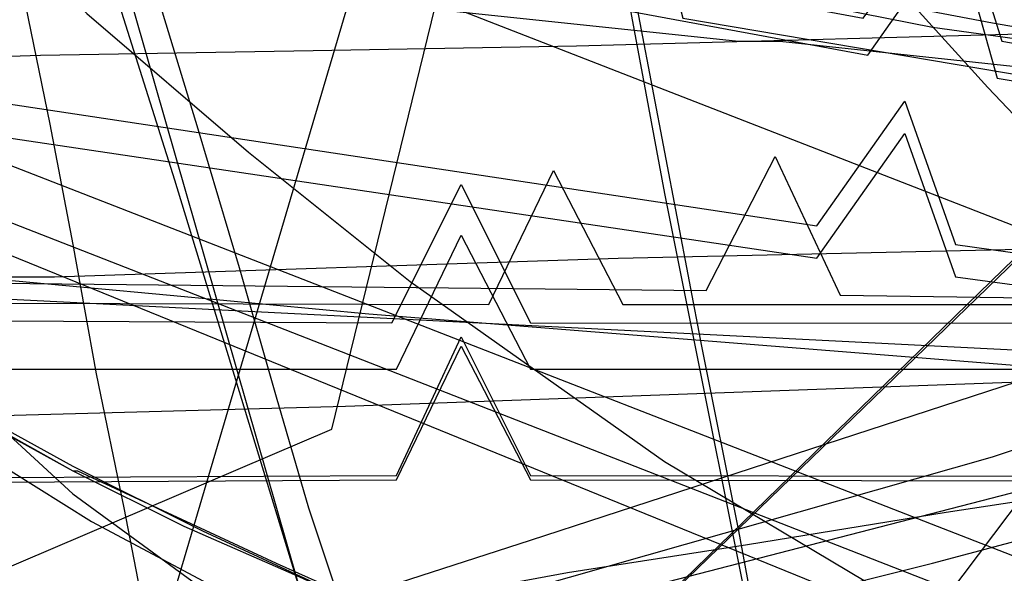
# Model space of a CAD drawing. Header units: millimetres. Extents: x 0 to 1231, y -1 to 564.
# Tile 107 of 163: x 30 to 51, y 10 to 22. Entities that reach past the tile are written whole.
import ezdxf

# ---------------------------------------------------------------- set-up
doc = ezdxf.new("R2010")
doc.units = ezdxf.units.MM
doc.layers.add('1', color=7, linetype='Continuous')

# ---------------------------------------------------------------- blocks, each defined once
blk = doc.blocks.new('PART016')
at = {"layer": '1'}
blk.add_lwpolyline([(15.3, 20.9), (30.9, 12.3), (33.3, 11.1), (35.8, 10), (38.2, 8.9), (39, 8.5), (40.7, 7.9), (43.2, 6.9), (45.7, 6), (47.5, 5.4), (48.3, 5.2), (50.9, 4.4), (53.5, 3.7), (56.1, 3.1), (57.2, 2.8), (58.7, 2.5), (61.3, 2), (64, 1.5), (66.6, 1.1)], dxfattribs=at)
blk = doc.blocks.new('PART022')
at = {"layer": '1'}
blk.add_lwpolyline([(35.1, 269.8), (0, 31), (48, 22.1), (50, 24.8), (51, 21.6), (163.5, 1.6), (165.5, 4.2), (166.5, 1.1), (172.2, 0), (189.9, 36.2), (272.9, 22.5), (274.8, 25.2), (275.8, 22), (292, 19.6), (328.6, 15.1), (377.1, 10.1)], dxfattribs=at)
blk = doc.blocks.new('PART041')
at = {"layer": '1'}
blk.add_lwpolyline([(49.2, 22.3), (50.8, 22), (52.5, 21.7), (53.6, 21.6), (54.2, 21.5), (55.9, 21.3), (58.7, 21.1), (61.5, 20.8), (64.3, 20.7), (66.5, 20.5)], dxfattribs=at)
blk = doc.blocks.new('PART046')
at = {"layer": '1'}
blk.add_lwpolyline([(0, 25.8), (25.9, 0), (33.9, 0), (59.2, 24.6), (59.2, 152.2), (45.6, 154.3), (32.8, 155.9), (30.9, 153.2), (29.8, 156.3), (15.9, 157.6), (0, 158.7)], close=True, dxfattribs=at)
blk = doc.blocks.new('PART048')
at = {"layer": '1'}
blk.add_lwpolyline([(15.3, 21), (30.9, 12.4), (33.7, 11), (36.5, 9.7), (39.1, 8.6), (39.4, 8.5), (42.2, 7.3), (45.2, 6.3), (46.6, 5.8), (48.1, 5.3), (49.6, 4.9), (51.1, 4.4), (52.6, 4), (55.6, 3.3), (57.2, 2.9), (58.6, 2.6), (61.7, 2), (64.7, 1.4), (66.2, 1.2)], dxfattribs=at)
blk = doc.blocks.new('PART055')
at = {"layer": '1'}
blk.add_lwpolyline([(15.4, 21), (30.9, 12.3), (31, 12.3), (35.3, 10.3), (38.2, 9), (39.1, 8.6), (39.7, 8.3), (41.2, 7.7), (42.7, 7.2), (44.2, 6.6), (47.2, 5.6), (48.8, 5.1), (50.3, 4.7), (51.9, 4.2), (55, 3.4), (57.3, 2.9), (58.1, 2.7), (61.3, 2), (62.8, 1.7), (64.4, 1.5), (66, 1.2)], dxfattribs=at)
blk = doc.blocks.new('PART067')
at = {"layer": '1'}
blk.add_lwpolyline([(0.5, 290.7), (0.4, 247.4), (3.4, 245.9), (0.4, 244.4), (0, 12), (37.9, 12.2), (39.3, 15.2), (40.8, 12.2), (343.9, 11.8), (345.4, 14.7), (346.9, 11.7), (409.4, 10.5)], dxfattribs=at)
blk = doc.blocks.new('PART070')
at = {"layer": '1'}
blk.add_lwpolyline([(358.5, 219.1), (344.4, 219.7), (328.9, 221), (295.4, 224.5), (291.5, 254), (283, 254.7), (281.3, 251.9), (280, 254.9), (40.9, 273.7), (39.2, 270.9), (37.9, 273.7), (0, 273.1), (0.4, 234.3), (3.3, 232.9), (0.4, 231.4), (2, 16), (39.9, 15.9), (41.3, 18.8), (42.8, 15.9), (359.2, 15.8)], dxfattribs=at)
blk = doc.blocks.new('PART078')
at = {"layer": '1'}
blk.add_lwpolyline([(35, 198.6), (0, 34.7), (41.2, 22.8), (43.3, 25.2), (44.1, 22.1), (157.7, 2.9), (159.6, 5.6), (160.6, 2.4), (167.7, 1.2), (177.8, 34), (221.5, 26.5), (263.7, 19.5)], dxfattribs=at)
blk = doc.blocks.new('PART082')
at = {"layer": '1'}
blk.add_lwpolyline([(0.1, 262.5), (0, 218.1), (2.9, 216.6), (0, 215.1), (0, 15.7), (37.8, 15.5), (39.3, 18.5), (40.8, 15.5), (342.5, 15.4), (344, 18.4), (345.4, 15.3), (357.7, 14.9)], dxfattribs=at)
blk = doc.blocks.new('PART083')
at = {"layer": '1'}
blk.add_lwpolyline([(0, 274.8), (0, 235.9), (2.9, 234.4), (0, 232.9), (0, 35.5), (2.9, 34.1), (0, 32.6), (0, 14.5), (37.9, 14.5), (39.3, 17.4), (40.8, 14.5), (342.8, 14.4), (344.4, 17.3), (345.8, 14.3), (378.6, 12.3)], dxfattribs=at)
blk = doc.blocks.new('PART084')
at = {"layer": '1'}
blk.add_lwpolyline([(0.5, 278.1), (0.4, 234.7), (3.4, 233.2), (0.4, 231.8), (0, 11.9), (37.9, 12.1), (39.3, 15), (40.8, 12.1), (343.9, 11.6), (345.4, 14.6), (346.9, 11.6), (409.4, 10.3)], dxfattribs=at)
blk = doc.blocks.new('PART085')
at = {"layer": '1'}
blk.add_lwpolyline([(0, 249.5), (6.7, 16.6), (44.6, 16.2), (46.1, 19.1), (47.5, 16.1), (105.2, 15.3), (133.8, 15.5), (162.4, 16), (177.9, 16.6), (197.4, 17.3), (212.5, 17.9), (216.9, 18.1), (236.3, 18.9)], dxfattribs=at)
blk = doc.blocks.new('PART100')
at = {"layer": '1'}
blk.add_lwpolyline([(269.2, 206.7), (204.2, 206.3), (171.4, 206.6), (169.9, 203.6), (168.5, 206.7), (146.8, 208), (113.4, 210.7), (94.9, 212.5), (77.9, 214.6), (76, 211.9), (75, 215), (52, 218.8), (27.8, 223.3), (0, 24.7), (47, 17.6), (48.9, 20.3), (50, 17.2), (163, 1.3), (164.9, 4), (165.9, 0.8), (171.9, 0), (188.3, 36.7), (249.7, 27.8)], dxfattribs=at)
blk = doc.blocks.new('PART103')
at = {"layer": '1'}
blk.add_lwpolyline([(0, 25.8), (25.9, 0), (33.9, 0), (59.2, 24.5), (59.2, 152.1), (45.6, 154.2), (32.7, 155.9), (30.9, 153.2), (29.8, 156.2), (15.9, 157.5), (0, 158.7)], close=True, dxfattribs=at)
blk = doc.blocks.new('PART104')
at = {"layer": '1'}
blk.add_lwpolyline([(34.1, 262.4), (0, 30.2), (48.1, 21.3), (50, 24), (50.9, 20.8), (163.6, 1.5), (165.5, 4.1), (166.4, 1), (172.2, 0), (189.9, 36.1), (273, 23.1), (274.9, 25.8), (275.9, 22.7), (291.8, 20.4), (328.2, 16.2), (376.6, 11.7)], dxfattribs=at)
blk = doc.blocks.new('PART105')
at = {"layer": '1'}
blk.add_lwpolyline([(268.2, 199.4), (203.2, 199), (170.5, 199.2), (168.9, 196.3), (167.5, 199.4), (145.8, 200.7), (112.4, 203.4), (93.9, 205.2), (76.9, 207.3), (75, 204.6), (74, 207.7), (51.1, 211.5), (26.8, 215.9), (0, 23.9), (47, 16.9), (48.9, 19.6), (50, 16.5), (163, 1.2), (164.8, 3.9), (165.9, 0.8), (171.9, 0), (188.2, 36.7), (249.6, 29)], dxfattribs=at)
blk = doc.blocks.new('PART108')
at = {"layer": '1'}
blk.add_lwpolyline([(29.6, 30.5), (30.9, 29.7), (32.2, 29), (33.4, 28.3), (33.5, 28.2), (34.8, 27.5), (38.8, 25.5), (39.1, 25.3), (40.2, 24.8), (41.6, 24.2), (42.9, 23.6), (45, 22.9), (45.1, 22.9), (46.5, 22.5), (49.5, 21.9), (51.7, 21.6), (53.9, 21.4), (54.1, 21.3), (56.2, 21.2), (58.6, 21), (59.9, 20.9), (63.7, 20.7), (67.4, 20.4)], dxfattribs=at)
blk = doc.blocks.new('PART120')
at = {"layer": '1'}
blk.add_lwpolyline([(7.6, 97.7), (8.4, 94.6), (9.8, 89.5), (10.9, 85.4), (14.5, 68.9), (15.4, 63.7), (16.3, 54.8), (16.1, 44.3), (18.9, 42.5), (15.7, 41.4), (9.8, 14.3), (42.6, 0), (59.7, 22.7), (58.2, 25.6), (61.4, 25), (98.7, 73.7), (90.9, 87.2), (83.9, 99)], dxfattribs=at)
blk = doc.blocks.new('PART127')
at = {"layer": '1'}
blk.add_lwpolyline([(18, 102.6), (17.3, 90.4), (16.1, 77.3), (13.1, 57.4), (11.1, 46.4), (9.2, 36.9), (11.8, 34.9), (8.5, 34.1), (4.8, 19.8), (0, 1.6), (5.6, 0), (36.5, 13.2), (39.9, 27.1), (43.2, 41.5), (40.7, 43.5), (43.8, 44.4), (45.9, 55.5), (47.5, 66.2), (48.9, 76.8), (50.1, 92.1), (50.7, 107.4)], dxfattribs=at)
blk = doc.blocks.new('PART129')
at = {"layer": '1'}
blk.add_lwpolyline([(14.7, 97.7), (14.2, 83), (12.7, 64.9), (10.4, 47.1), (8, 35), (10.6, 33), (7.4, 32.2), (3.9, 18.1), (0, 1.8), (5.7, 0), (31.3, 3.6), (37, 22.9), (41.9, 39.8), (39.4, 42), (42.6, 42.7), (46.4, 58), (47.3, 62.7), (47.7, 65.4), (48.1, 68), (48.5, 70.7), (48.8, 73.3), (49.1, 75.4), (50, 88.4), (50.5, 101.5)], dxfattribs=at)
blk = doc.blocks.new('PART130')
at = {"layer": '1'}
blk.add_lwpolyline([(8.4, 102.8), (10.4, 85.6), (12.4, 68.3), (13.3, 59.8), (14.3, 51.4), (15.3, 43.3), (16.2, 35.5), (17.1, 28), (17.9, 21), (24.2, 21.1), (30.2, 21.3), (36.1, 21.4), (41.8, 21.5), (53, 21.8), (64.2, 21.9), (75.5, 22.1), (97.9, 22.3), (102.2, 22.4), (128.8, 22.8), (148.3, 23.2), (167.9, 23.7)], dxfattribs=at)
blk = doc.blocks.new('PART133')
at = {"layer": '1'}
blk.add_lwpolyline([(18.7, 71.5), (21.6, 61.5), (24.3, 51.9), (25.6, 47.3), (26.9, 42.8), (28.2, 38.4), (29.4, 34.3), (30.5, 30.3), (31.6, 26.5), (32.6, 23), (33.6, 19.7), (34.5, 16.7), (35.3, 13.9), (36, 11.5), (36.7, 9.4), (37.2, 7.6), (37.7, 6.2), (38.4, 4.1), (38.8, 3), (39.2, 1.7), (39.8, 0), (76.8, 15.1)], dxfattribs=at)
blk = doc.blocks.new('PART134')
at = {"layer": '1'}
blk.add_lwpolyline([(7.2, 67.3), (8.1, 63.3), (9.6, 57.9), (10.6, 54.5), (11.9, 51.1), (13.3, 47.8), (15, 44.2), (17.9, 39), (20.7, 34.6), (23, 31.3), (24.9, 28.9), (26.9, 26.5), (31.2, 22.2), (34.7, 19.2), (38.2, 16.4), (43.7, 12.5), (48.4, 9.7), (52.3, 7.8), (56.3, 6), (59.9, 4.8), (64.1, 3.6), (70.5, 2.1)], dxfattribs=at)
blk = doc.blocks.new('PART139')
at = {"layer": '1'}
blk.add_lwpolyline([(28.9, 12.7), (31.3, 11.2), (34.5, 9.5), (37.7, 8), (41, 6.6), (44.3, 5.3), (47.7, 4.2), (51.1, 3.3), (54.7, 2.5), (58, 2), (59, 1.9), (61.2, 1.5), (62.5, 1.3), (63.9, 1.1), (69.4, 0.5)], dxfattribs=at)
blk = doc.blocks.new('PART140')
at = {"layer": '1'}
blk.add_lwpolyline([(16.2, 66.8), (19.3, 61.4), (22.1, 56.7), (27.2, 49), (31.2, 43.6), (34.1, 40), (36.9, 36.6), (39.7, 33.3), (42.6, 30), (46.8, 24.9), (50.7, 20.6), (52.7, 18.5), (54.8, 16.6), (56.9, 14.8), (58.1, 13.9), (59.5, 12.8), (62.2, 10.7), (94.4, 0)], dxfattribs=at)
blk = doc.blocks.new('PART141')
at = {"layer": '1'}
blk.add_lwpolyline([(247, 180.8), (217.2, 182.8), (187.7, 184.5), (156.3, 185.9), (124.9, 186.7), (98.7, 187.2), (72.4, 187.6), (45.4, 188.1), (18.4, 188.8), (0, 19.2), (8.5, 18.4), (16.8, 17.6), (33, 16.1), (37.3, 15.7), (52.3, 14.5), (71.8, 13), (100.5, 10.9), (129.2, 9), (173, 6.2), (216.9, 3.8), (234.5, 2.9), (267.9, 1.3)], dxfattribs=at)
blk = doc.blocks.new('PART145')
at = {"layer": '1'}
blk.add_lwpolyline([(0, 134.5), (38.6, 0), (41.4, 0.6), (44, 1), (46.5, 1.5), (48.8, 1.9), (53.2, 2.7), (57.6, 3.4), (61.8, 4.1), (66.2, 4.8), (75.2, 6.2), (77.4, 6.5), (84.4, 7.5), (93.6, 8.9), (103, 10.2), (112.2, 11.6), (130.6, 14), (132.5, 14.2), (148.8, 16.1), (162.8, 17.5)], dxfattribs=at)
blk = doc.blocks.new('PART154')
at = {"layer": '1'}
blk.add_lwpolyline([(347.6, 0), (348.9, 25), (1.3, 42.5), (0, 17.5)], close=True, dxfattribs=at)
blk = doc.blocks.new('PART167')
at = {"layer": '1'}
blk.add_lwpolyline([(5, 64.5), (3.8, 61.1), (2.8, 57.7), (2, 54.3), (1.3, 50.8), (0.8, 47.3), (0.2, 41.5), (0, 35.7), (0.2, 29.9), (0.7, 24.2), (1.7, 17.2), (3.2, 10.5), (4.6, 5.3), (5.4, 2.7), (6.2, 0), (17.2, 3.1), (28.3, 6.2), (50.8, 12.6), (52, 13), (73.6, 19.1)], dxfattribs=at)
blk = doc.blocks.new('PART171')
at = {"layer": '1'}
blk.add_lwpolyline([(25.7, 105.7), (28.5, 93.1), (33.9, 67.7), (36.2, 56.3), (38.5, 45.1), (40.6, 34.1), (41.7, 28.8), (42.7, 23.7), (43.7, 18.3), (46, 6.8), (46.7, 3.5), (47.3, 0), (85.7, 11.9), (92, 12.9), (98.1, 13.8), (104, 14.7), (109.8, 15.6), (121.1, 17.3), (125.3, 17.8), (132.4, 18.8), (147.9, 20.6), (163.6, 22.2)], dxfattribs=at)
blk = doc.blocks.new('PART175')
at = {"layer": '1'}
blk.add_lwpolyline([(12.2, 100.5), (11.6, 94.6), (10.7, 87.7), (9.6, 80.3), (8.5, 74), (7.6, 68.7), (6.8, 64.7), (6.1, 60.6), (4.9, 54.7), (4.4, 51.9), (3.9, 49.2), (0, 29), (71.2, 0), (155.3, 74.8), (148.8, 91.1), (147.5, 94.6), (145.5, 99.7)], dxfattribs=at)
blk = doc.blocks.new('PART196')
at = {"layer": '1'}
blk.add_lwpolyline([(23.4, 4), (29.8, 5.5), (36.3, 7.1), (42.9, 8.7), (43.5, 8.8), (49.5, 10.3), (55.9, 12), (63.6, 13.9), (71.1, 15.9)], dxfattribs=at)
blk = doc.blocks.new('PART201')
at = {"layer": '1'}
blk.add_lwpolyline([(18.7, 98.6), (19.7, 94.9), (21.4, 89.1), (22.8, 83.5), (24, 78.8), (25, 74.1), (25.7, 70.7), (26.8, 63.4), (27.2, 59.6), (27.4, 56), (27.6, 51.2), (27.7, 47.4), (27.7, 43.7), (27.9, 26.7), (96.5, 0), (149.2, 82.2), (144.3, 94.2), (143.5, 96.5)], dxfattribs=at)
blk = doc.blocks.new('PART202')
at = {"layer": '1'}
blk.add_lwpolyline([(10.5, 172.1), (0, 26.4), (3.1, 26), (6.4, 25.7), (9.9, 25.3), (13.5, 25), (21.2, 24.2), (29.3, 23.3), (37.7, 22.4), (45.3, 21.6), (46.2, 21.6), (54.6, 20.7), (62.8, 19.9), (70.6, 19.1), (78.3, 18.4), (94.1, 17), (110, 15.6), (125.9, 14.3), (157.9, 11.5), (183, 9.4), (208, 7.4), (220.6, 6.4), (240.5, 5)], dxfattribs=at)
blk = doc.blocks.new('PART212')
at = {"layer": '1'}
blk.add_lwpolyline([(24.6, 111.1), (28.7, 92.7), (31.3, 80.5), (32.6, 74.3), (34, 68), (35.8, 59.2), (37.6, 50.1), (41.2, 32.1), (42.9, 23.4), (44.5, 15), (45.3, 11), (46, 7.2), (46.7, 3.5), (47.4, 0), (85.9, 11.9), (91.4, 12.8), (97.2, 13.7), (108.9, 15.5), (118, 16.8), (125.6, 17.8), (127, 18), (143.7, 20.1), (160.5, 22)], dxfattribs=at)
blk = doc.blocks.new('PART216')
at = {"layer": '1'}
blk.add_lwpolyline([(3.8, 66.2), (2.7, 63), (1.8, 59.7), (1.1, 56.4), (0.6, 52.9), (0.2, 49.4), (0, 45.9), (0, 40.9), (0.1, 36), (0.5, 31.1), (0.8, 28.8), (1.1, 26.2), (1.7, 21.6), (2.5, 17.2), (3.4, 13.2), (4.3, 9.5), (4.9, 7.7), (5.5, 5.6), (5.9, 4.5), (6.3, 3.2), (7.4, 0), (40.8, 10.8), (81.3, 24)], dxfattribs=at)
blk = doc.blocks.new('PART222')
at = {"layer": '1'}
blk.add_lwpolyline([(27.2, 15.2), (30.9, 11.8), (35, 8.8), (36.9, 7.7), (38.7, 6.8), (41.2, 5.6), (43.5, 4.6), (45.3, 3.9), (47.3, 3.2), (50.7, 2.1), (54.7, 1.2), (58.5, 0.6), (62.1, 0.2), (65.9, 0.1)], dxfattribs=at)
blk = doc.blocks.new('PART224')
at = {"layer": '1'}
blk.add_lwpolyline([(12.9, 101), (12.5, 94.4), (12.1, 89.1), (11.6, 82.5), (10.9, 75.6), (10.1, 70), (9.5, 65.1), (8.4, 57.8), (7.6, 52.4), (6.9, 47.4), (3.9, 27.7), (74.8, 0), (154.2, 72), (147.4, 88.3), (146, 91.6), (144, 96.3)], dxfattribs=at)
blk = doc.blocks.new('PART233')
at = {"layer": '1'}
blk.add_lwpolyline([(5.8, 66.3), (4.4, 63.2), (3.3, 60.1), (2.4, 56.8), (1.6, 53.4), (1, 49.9), (0.5, 46.4), (0.1, 41.5), (0, 36.5), (0, 29.3), (0.2, 26.7), (0.5, 22), (1, 17.6), (1.6, 13.5), (2.2, 9.8), (2.6, 7.9), (3.4, 4.7), (3.8, 3.3), (4.1, 1.8), (4.6, 0), (22.3, 4.5), (40.3, 9), (76.3, 18.3)], dxfattribs=at)
blk = doc.blocks.new('PART238')
at = {"layer": '1'}
blk.add_lwpolyline([(29.2, 165.2), (28.4, 160.7), (28.2, 158.5), (28.2, 157.3), (28.1, 155.9), (0, 155.1), (15.2, 13), (25.9, 13.4), (36.8, 13.7), (59, 14.5), (74.7, 15), (95.1, 15.7), (95.6, 15.7), (114.7, 16.3), (134.3, 17.1), (154.4, 18.1), (174.6, 19.3), (195.6, 20.7), (216.6, 22.4), (236.2, 24)], dxfattribs=at)
blk = doc.blocks.new('PART245')
at = {"layer": '1'}
blk.add_lwpolyline([(13.7, 99.2), (13.8, 95.2), (13.7, 91.8), (13.5, 86.3), (13.3, 81.8), (13, 76.3), (12.6, 70.6), (12.1, 65.9), (11.6, 61.7), (10.9, 55.6), (10.4, 51.1), (9.9, 46.8), (7.5, 27.5), (78.1, 0), (153.7, 70.3), (146.1, 86.7), (144.9, 89.5), (143.1, 93.5), (141.3, 97.4)], dxfattribs=at)
blk = doc.blocks.new('PART247')
at = {"layer": '1'}
blk.add_lwpolyline([(7.7, 100.8), (11.3, 89.3), (14.8, 77.9), (17.8, 68.3), (20.8, 58.4), (27, 38.3), (30, 28.4), (33.1, 18.6), (36, 9.1), (38.8, 0), (40.4, 0.4), (41.8, 0.7), (43.1, 1), (44.2, 1.2), (46.2, 1.6), (48, 2), (51.4, 2.6), (55.1, 3.2), (59.1, 3.9), (63.3, 4.5), (72.1, 5.8)], dxfattribs=at)
blk = doc.blocks.new('PART250')
at = {"layer": '1'}
blk.add_lwpolyline([(3.1, 96.5), (3.7, 87.7), (4.3, 78.8), (4.8, 70.9), (6.5, 46.8), (7, 39), (7.5, 31.3), (8.1, 23.9), (8.5, 16.9), (11, 16.9), (13.6, 16.8), (19, 16.6), (24.7, 16.5), (30.5, 16.5), (42.7, 16.9), (51.4, 17.1), (60.1, 17.1), (77.6, 17), (79.1, 17), (96.4, 17.3), (113.6, 17.9), (130.9, 18.9), (148.1, 20), (173, 21.8)], dxfattribs=at)
blk = doc.blocks.new('PART251')
at = {"layer": '1'}
blk.add_lwpolyline([(21.1, 67.8), (23, 57.8), (25, 48), (26.8, 38.6), (28.5, 29.5), (29.4, 24.7), (30.4, 19.8), (30.9, 17.2), (31.4, 14.4), (32, 11.5), (32.6, 8.4), (34.3, 8.8), (35.8, 9), (37, 9.3), (38.1, 9.5), (40, 9.8), (41.6, 10.1), (45.5, 10.7), (49.8, 11.4), (54.4, 12.1), (59.4, 12.8), (64.6, 13.5), (70, 14.2)], dxfattribs=at)

msp = doc.modelspace()

# ---------------------------------------------------------------- block references
for name in ['PART140', 'PART175', 'PART224', 'PART201', 'PART245', 'PART120', 'PART085', 'PART130', 'PART067', 'PART212', 'PART171', 'PART084', 'PART083', 'PART127', 'PART070', 'PART022', 'PART238', 'PART104', 'PART082', 'PART251', 'PART134', 'PART129', 'PART222', 'PART216', 'PART167', 'PART133', 'PART202', 'PART141', 'PART100', 'PART105', 'PART145', 'PART196', 'PART233', 'PART078', 'PART247', 'PART139', 'PART250', 'PART046', 'PART103', 'PART041', 'PART108', 'PART048', 'PART016', 'PART055', 'PART154']:
    msp.add_blockref(name, (0, 0))

doc.saveas('drawing.dxf')
